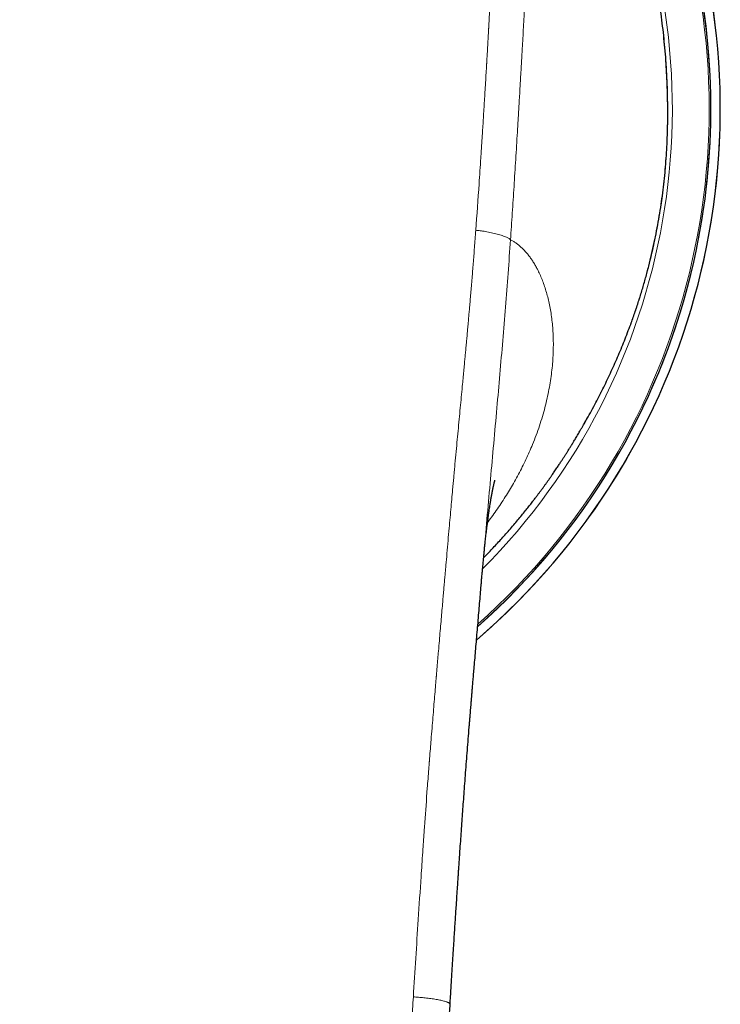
# Model space of a CAD drawing. Header units: millimetres. Extents: x 8 to 1004, y 12 to 903.
# Tile 4 of 56: x 472 to 499, y 352 to 390. Entities that reach past the tile are written whole.
import ezdxf

# ---------------------------------------------------------------- set-up
doc = ezdxf.new("R2010")
doc.units = ezdxf.units.MM

msp = doc.modelspace()

# ---------------------------------------------------------------- linework, layer by layer
at = {"color": 7, "linetype": 'Continuous', "lineweight": 30}
for p, q in [((496.556, 385.561), (496.557, 385.601)), ((496.544, 385.132), (496.545, 385.183)), ((495.14, 378.005), (495.14, 378.005)), ((493.992, 375.371), (493.999, 375.388)), ((489.464, 368.644), (489.466, 368.659))]:
    msp.add_line(p, q, dxfattribs=at)
at = {"color": 8, "linetype": 'Continuous', "lineweight": 0}
for p, q in [((496.557, 385.595), (496.557, 385.601)), ((496.543, 385.126), (496.544, 385.132))]:
    msp.add_line(p, q, dxfattribs=at)
at = {"color": 7, "linetype": 'Continuous', "lineweight": 30}
for radius, start, end in [(26.861, 310.7008, 229.3034), (26.5, 311.5036, 228.4964)]:
    msp.add_arc((471.715, 386.267), radius, start, end, dxfattribs=at)
at = {"color": 8, "linetype": 'Continuous', "lineweight": 0}
for radius, start, end in [(26.861, 2, 229.3037), (26.503, 2, 228.5074), (26.434, 311.6522, 90), (25.022, 315.1816, 25.0658), (26.861, 310.7005, 2), (26.503, 311.4932, 2)]:
    msp.add_arc((471.715, 386.267), radius, start, end, dxfattribs=at)
for points, knots in [([(471.715, 409.185), (472.067, 409.182), (472.772, 409.178), (473.831, 409.144), (474.773, 409.096), (475.596, 409.042), (476.107, 409), (476.424, 408.971), (476.548, 408.959), (476.672, 408.946), (476.783, 408.934), (476.913, 408.92), (477.063, 408.903), (477.28, 408.877), (477.539, 408.844), (477.844, 408.801), (478.165, 408.751), (478.503, 408.694), (478.857, 408.627), (479.227, 408.551), (479.616, 408.463), (480.023, 408.361), (480.449, 408.243), (480.837, 408.126), (481.184, 408.012), (481.407, 407.934), (481.554, 407.881), (481.623, 407.855), (481.692, 407.829), (481.762, 407.803), (481.832, 407.776), (481.902, 407.749), (482.094, 407.673), (482.4, 407.546), (482.809, 407.362), (483.196, 407.175), (483.559, 406.986), (483.899, 406.796), (484.214, 406.608), (484.507, 406.423), (484.78, 406.241), (485.034, 406.062), (485.271, 405.887), (485.49, 405.718), (485.691, 405.556), (485.875, 405.402), (486.046, 405.254), (486.204, 405.111), (486.344, 404.981), (486.444, 404.886), (486.498, 404.833), (486.517, 404.815), (486.523, 404.809), (486.528, 404.804), (486.534, 404.798), (486.539, 404.793), (486.643, 404.691), (486.839, 404.492), (487.113, 404.195), (487.366, 403.904), (487.6, 403.618), (487.813, 403.342), (488.008, 403.077), (488.185, 402.822), (488.352, 402.572), (488.53, 402.291), (488.72, 401.975), (488.918, 401.621), (489.069, 401.333), (489.179, 401.115), (489.25, 400.969), (489.319, 400.822), (489.388, 400.674), (489.455, 400.525), (489.568, 400.266), (489.723, 399.89), (489.91, 399.389), (490.085, 398.872), (490.247, 398.338), (490.383, 397.838), (490.496, 397.375), (490.589, 396.953), (490.685, 396.475), (490.759, 396.051), (490.805, 395.76), (490.821, 395.654), (490.825, 395.624), (490.83, 395.595), (490.834, 395.565), (490.838, 395.536), (490.842, 395.506), (490.855, 395.416), (490.877, 395.258), (490.906, 395.027), (490.935, 394.777), (490.964, 394.508), (490.991, 394.22), (491.017, 393.912), (491.04, 393.586), (491.06, 393.255), (491.076, 392.921), (491.088, 392.586), (491.097, 392.236), (491.102, 391.887), (491.102, 391.54), (491.1, 391.21), (491.095, 390.977), (491.092, 390.845), (491.091, 390.803), (491.089, 390.761), (491.088, 390.719), (491.087, 390.677), (491.077, 390.374), (491.052, 389.809), (491.015, 389.124), (490.99, 388.695), (490.98, 388.524), (490.977, 388.471), (490.974, 388.418), (490.971, 388.364), (490.968, 388.315), (490.964, 388.24), (490.958, 388.138), (490.95, 388.001), (490.941, 387.832), (490.929, 387.628), (490.915, 387.385), (490.9, 387.122), (490.884, 386.837), (490.87, 386.593), (490.858, 386.396), (490.85, 386.251), (490.841, 386.101), (490.832, 385.962), (490.818, 385.719), (490.785, 385.179), (490.733, 384.332), (490.668, 383.296), (490.602, 382.271), (490.556, 381.59), (490.533, 381.252)], [0, 0, 0, 0, 0.025421, 0.050944, 0.076571, 0.093545, 0.110568, 0.113569, 0.116572, 0.119577, 0.122571, 0.124687, 0.12899, 0.133487, 0.140477, 0.147889, 0.155724, 0.163981, 0.172661, 0.181764, 0.191288, 0.201504, 0.212167, 0.223275, 0.23085, 0.238618, 0.240389, 0.24217, 0.24396, 0.24576, 0.247569, 0.249389, 0.251218, 0.262541, 0.273406, 0.283812, 0.293757, 0.303242, 0.312111, 0.320537, 0.328521, 0.336062, 0.343286, 0.350052, 0.356359, 0.362207, 0.367597, 0.372997, 0.377842, 0.381647, 0.383186, 0.383381, 0.383575, 0.383767, 0.383958, 0.384148, 0.384336, 0.394705, 0.404645, 0.414156, 0.423239, 0.431894, 0.439979, 0.447652, 0.454915, 0.462338, 0.472324, 0.482399, 0.492563, 0.496581, 0.500612, 0.504658, 0.508718, 0.512791, 0.516878, 0.529901, 0.543234, 0.556882, 0.570844, 0.585119, 0.595788, 0.606627, 0.617635, 0.632424, 0.639025, 0.639769, 0.640514, 0.64126, 0.642007, 0.642754, 0.643502, 0.644251, 0.64962, 0.655462, 0.661777, 0.668565, 0.675827, 0.683562, 0.691772, 0.700456, 0.708491, 0.716893, 0.725662, 0.734799, 0.743143, 0.751771, 0.759599, 0.760641, 0.761686, 0.762735, 0.763788, 0.764845, 0.765905, 0.786579, 0.807268, 0.817468, 0.818804, 0.82014, 0.821476, 0.822812, 0.824148, 0.825231, 0.828392, 0.831834, 0.835559, 0.841093, 0.847152, 0.853736, 0.860845, 0.86848, 0.872006, 0.875633, 0.879362, 0.88318, 0.886094, 0.897505, 0.923595, 0.949374, 0.974842, 1, 1, 1, 1]), ([(471.715, 408.236), (471.925, 408.235), (472.341, 408.233), (472.957, 408.222), (473.422, 408.209), (473.739, 408.197), (473.913, 408.19), (474.086, 408.182), (474.257, 408.174), (474.428, 408.165), (474.585, 408.157), (474.724, 408.149), (474.874, 408.14), (475.052, 408.128), (475.27, 408.113), (475.507, 408.095), (475.761, 408.074), (476.032, 408.051), (476.319, 408.023), (476.621, 407.992), (476.941, 407.956), (477.186, 407.925), (477.349, 407.903), (477.411, 407.895), (477.458, 407.888), (477.493, 407.883), (477.532, 407.878), (477.574, 407.872), (477.634, 407.863), (477.712, 407.851), (477.814, 407.836), (477.915, 407.82), (478.016, 407.803), (478.115, 407.787), (478.219, 407.769), (478.33, 407.749), (478.441, 407.728), (478.542, 407.709), (478.691, 407.68), (478.891, 407.638), (479.15, 407.581), (479.411, 407.518), (479.694, 407.446), (479.939, 407.379), (480.101, 407.333), (480.154, 407.318), (480.161, 407.316), (480.164, 407.315), (480.175, 407.311), (480.201, 407.304), (480.244, 407.291), (480.3, 407.274), (480.369, 407.253), (480.448, 407.228), (480.539, 407.198), (480.643, 407.164), (480.76, 407.125), (480.894, 407.079), (481.045, 407.025), (481.216, 406.962), (481.401, 406.892), (481.599, 406.812), (481.81, 406.724), (482.032, 406.627), (482.266, 406.52), (482.512, 406.401), (482.691, 406.309), (482.795, 406.255), (482.816, 406.244), (482.828, 406.238), (482.837, 406.233), (482.855, 406.223), (482.895, 406.202), (482.956, 406.169), (483.029, 406.129), (483.111, 406.083), (483.204, 406.03), (483.31, 405.969), (483.433, 405.896), (483.575, 405.809), (483.736, 405.708), (483.908, 405.595), (484.089, 405.472), (484.279, 405.337), (484.478, 405.19), (484.674, 405.038), (484.867, 404.883), (485.006, 404.766), (485.095, 404.689), (485.132, 404.656), (485.165, 404.627), (485.197, 404.598), (485.23, 404.569), (485.308, 404.498), (485.433, 404.384), (485.651, 404.174), (485.914, 403.907), (486.214, 403.576), (486.502, 403.233), (486.779, 402.878), (487.044, 402.509), (487.276, 402.162), (487.475, 401.84), (487.597, 401.629), (487.667, 401.505), (487.685, 401.472), (487.698, 401.449), (487.71, 401.426), (487.73, 401.391), (487.758, 401.338), (487.796, 401.268), (487.838, 401.188), (487.885, 401.1), (487.935, 401), (487.991, 400.889), (488.053, 400.763), (488.121, 400.619), (488.192, 400.465), (488.242, 400.353), (488.27, 400.29), (488.277, 400.272), (488.285, 400.253), (488.293, 400.235), (488.301, 400.216), (488.309, 400.198), (488.377, 400.039), (488.501, 399.737), (488.667, 399.289), (488.821, 398.836), (488.961, 398.382), (489.051, 398.059), (489.102, 397.865), (489.119, 397.8), (489.136, 397.73), (489.154, 397.66), (489.171, 397.59), (489.208, 397.437), (489.26, 397.214), (489.322, 396.922), (489.38, 396.631), (489.435, 396.329), (489.487, 396.019), (489.536, 395.696), (489.582, 395.363), (489.624, 395.021), (489.659, 394.691), (489.688, 394.375), (489.706, 394.159), (489.715, 394.04), (489.717, 394.011), (489.719, 393.983), (489.721, 393.954), (489.723, 393.92), (489.726, 393.881), (489.729, 393.838), (489.737, 393.706), (489.75, 393.49), (489.765, 393.179), (489.776, 392.866), (489.784, 392.552), (489.788, 392.249), (489.788, 392.003), (489.788, 391.813), (489.787, 391.68), (489.785, 391.557), (489.783, 391.44), (489.781, 391.322), (489.778, 391.172), (489.772, 390.991), (489.765, 390.777), (489.757, 390.563), (489.747, 390.348), (489.736, 390.124), (489.721, 389.853), (489.708, 389.603), (489.699, 389.422), (489.695, 389.35), (489.694, 389.32), (489.692, 389.295), (489.691, 389.266), (489.689, 389.23), (489.686, 389.176), (489.682, 389.107), (489.678, 389.024), (489.672, 388.926), (489.666, 388.81), (489.658, 388.675), (489.649, 388.521), (489.64, 388.351), (489.632, 388.219), (489.627, 388.134), (489.625, 388.099), (489.623, 388.065), (489.621, 388.031), (489.619, 387.997), (489.617, 387.963), (489.612, 387.878), (489.593, 387.555), (489.561, 387.024), (489.519, 386.338), (489.49, 385.864), (489.472, 385.578), (489.465, 385.479), (489.46, 385.389), (489.454, 385.3), (489.448, 385.212), (489.443, 385.123), (489.437, 385.035), (489.421, 384.79), (489.386, 384.243), (489.312, 383.132), (489.245, 382.206), (489.202, 381.612)], [0, 0, 0, 0, 0.015959, 0.031582, 0.046869, 0.051309, 0.05572, 0.060101, 0.064454, 0.068778, 0.073073, 0.076435, 0.079377, 0.084461, 0.090008, 0.096018, 0.10249, 0.109425, 0.116685, 0.124392, 0.132548, 0.141155, 0.143182, 0.145041, 0.145877, 0.146793, 0.147789, 0.148864, 0.150019, 0.152345, 0.154939, 0.157802, 0.160176, 0.162708, 0.165399, 0.168249, 0.17126, 0.173983, 0.176123, 0.18282, 0.18953, 0.19631, 0.20322, 0.211827, 0.215591, 0.216045, 0.216084, 0.216131, 0.216274, 0.216995, 0.218144, 0.219719, 0.221487, 0.223594, 0.22604, 0.228825, 0.231949, 0.23541, 0.239623, 0.244247, 0.24928, 0.254724, 0.26058, 0.266735, 0.273293, 0.280259, 0.287637, 0.288707, 0.289223, 0.28948, 0.289742, 0.290007, 0.291094, 0.293202, 0.295265, 0.297501, 0.300385, 0.303513, 0.306884, 0.311399, 0.316287, 0.321544, 0.327171, 0.333164, 0.33952, 0.346235, 0.352311, 0.358649, 0.360295, 0.361413, 0.36253, 0.363648, 0.364765, 0.365882, 0.371864, 0.377846, 0.389393, 0.400979, 0.412615, 0.424283, 0.436119, 0.448144, 0.456986, 0.465783, 0.467327, 0.468173, 0.468737, 0.4694, 0.470163, 0.471949, 0.474116, 0.476418, 0.479036, 0.481969, 0.485218, 0.488784, 0.493072, 0.497745, 0.502178, 0.502694, 0.503214, 0.503738, 0.504266, 0.504798, 0.505333, 0.505872, 0.518438, 0.531039, 0.543638, 0.556193, 0.568666, 0.57015, 0.572072, 0.573982, 0.575881, 0.577769, 0.579646, 0.588347, 0.595917, 0.603304, 0.611866, 0.620179, 0.628246, 0.63772, 0.646838, 0.655604, 0.664019, 0.671971, 0.672734, 0.673494, 0.67425, 0.675004, 0.675767, 0.676935, 0.678098, 0.679256, 0.687382, 0.695251, 0.703886, 0.712193, 0.720176, 0.727833, 0.731715, 0.735225, 0.738332, 0.741439, 0.744546, 0.747653, 0.753293, 0.758934, 0.764576, 0.77022, 0.775954, 0.782321, 0.791678, 0.795774, 0.796577, 0.797379, 0.798181, 0.798588, 0.799623, 0.801046, 0.802858, 0.805058, 0.807646, 0.810622, 0.814233, 0.818288, 0.822787, 0.82773, 0.828669, 0.829568, 0.830466, 0.831363, 0.83226, 0.833156, 0.834051, 0.838963, 0.85869, 0.876022, 0.893088, 0.896101, 0.898553, 0.900881, 0.903209, 0.905538, 0.907866, 0.910194, 0.912522, 0.927158, 0.953299, 1, 1, 1, 1]), ([(495.14, 378.005), (495.224, 378.241), (495.393, 378.713), (495.614, 379.429), (495.813, 380.148), (495.988, 380.868), (496.138, 381.589), (496.265, 382.307), (496.37, 383.022), (496.451, 383.732), (496.511, 384.435), (496.532, 384.896), (496.543, 385.126)], [0, 0, 0, 0, 0.100232, 0.2002047, 0.2999955, 0.3996806, 0.4993357, 0.5990384, 0.6988688, 0.7989114, 0.8992562, 1, 1, 1, 1]), ([(489.202, 381.612), (489.194, 381.499), (489.177, 381.279), (489.152, 380.955), (489.128, 380.643), (489.105, 380.345), (489.082, 380.059), (489.058, 379.77), (489.034, 379.482), (489.01, 379.194), (488.987, 378.924), (488.965, 378.68), (488.946, 378.46), (488.929, 378.264), (488.913, 378.082), (488.898, 377.915), (488.884, 377.761), (488.871, 377.622), (488.86, 377.497), (488.851, 377.405), (488.845, 377.337), (488.84, 377.28), (488.833, 377.209), (488.825, 377.126), (488.818, 377.042), (488.806, 376.917), (488.79, 376.749), (488.769, 376.521), (488.745, 376.271), (488.719, 375.998), (488.689, 375.681), (488.655, 375.317), (488.616, 374.904), (488.575, 374.473), (488.533, 374.032), (488.491, 373.58), (488.448, 373.12), (488.414, 372.753), (488.389, 372.488), (488.376, 372.344), (488.364, 372.218), (488.354, 372.106), (488.344, 371.993), (488.333, 371.878), (488.315, 371.677), (488.288, 371.386), (488.253, 371), (488.218, 370.601), (488.179, 370.172), (488.138, 369.71), (488.097, 369.236), (488.067, 368.898), (488.05, 368.708), (488.045, 368.651), (488.041, 368.601), (488.037, 368.551), (488.027, 368.444), (488.013, 368.278), (487.993, 368.048), (487.972, 367.805), (487.95, 367.55), (487.925, 367.266), (487.898, 366.953), (487.869, 366.609), (487.837, 366.248), (487.805, 365.87), (487.774, 365.512), (487.745, 365.176), (487.719, 364.866), (487.7, 364.644), (487.69, 364.518), (487.687, 364.492), (487.685, 364.469), (487.684, 364.447), (487.682, 364.425), (487.677, 364.374), (487.668, 364.266), (487.649, 364.041), (487.623, 363.723), (487.591, 363.336), (487.557, 362.932), (487.523, 362.512), (487.491, 362.109), (487.46, 361.725), (487.44, 361.473), (487.428, 361.326), (487.425, 361.287), (487.422, 361.249), (487.419, 361.21), (487.416, 361.172), (487.41, 361.086), (487.385, 360.768), (487.328, 360.026), (487.275, 359.305), (487.238, 358.781), (487.229, 358.646), (487.218, 358.501), (487.208, 358.353), (487.198, 358.206), (487.188, 358.059), (487.177, 357.911), (487.149, 357.505), (487.088, 356.595), (486.999, 355.242), (486.9, 353.703), (486.838, 352.716), (486.808, 352.222)], [0, 0, 0, 0, 0.011595, 0.022749, 0.033462, 0.043734, 0.053565, 0.062955, 0.073456, 0.083345, 0.092621, 0.101286, 0.108506, 0.115237, 0.121481, 0.127237, 0.132505, 0.137286, 0.141578, 0.145384, 0.14683, 0.148491, 0.15129, 0.154134, 0.15702, 0.159951, 0.167029, 0.174349, 0.183378, 0.192748, 0.202461, 0.216005, 0.230162, 0.244932, 0.260316, 0.275504, 0.291245, 0.307541, 0.313153, 0.318479, 0.322263, 0.326094, 0.329972, 0.333896, 0.337866, 0.350572, 0.363731, 0.377343, 0.391408, 0.407699, 0.424559, 0.439866, 0.442299, 0.443972, 0.445672, 0.447399, 0.449152, 0.456541, 0.464369, 0.472636, 0.481342, 0.490487, 0.501591, 0.51328, 0.525555, 0.538416, 0.551861, 0.562094, 0.572641, 0.583503, 0.584679, 0.585435, 0.586192, 0.586952, 0.587714, 0.588479, 0.592113, 0.598725, 0.61134, 0.624494, 0.638189, 0.652423, 0.667197, 0.679157, 0.691449, 0.692795, 0.694096, 0.695397, 0.696698, 0.697998, 0.699299, 0.70543, 0.730296, 0.774641, 0.778588, 0.783374, 0.788348, 0.793323, 0.798297, 0.80327, 0.808244, 0.813218, 0.844481, 0.900306, 0.950151, 1, 1, 1, 1]), ([(489.202, 381.612), (489.229, 381.609), (489.285, 381.604), (489.373, 381.595), (489.47, 381.581), (489.575, 381.564), (489.686, 381.544), (489.8, 381.521), (489.912, 381.495), (490.02, 381.467), (490.122, 381.438), (490.216, 381.408), (490.301, 381.378), (490.373, 381.349), (490.433, 381.321), (490.478, 381.296), (490.51, 381.273), (490.525, 381.259), (490.533, 381.252)], [0, 0, 0, 0, 0.044394, 0.092976, 0.148093, 0.210234, 0.278411, 0.350736, 0.425122, 0.499992, 0.574828, 0.649117, 0.721309, 0.789355, 0.851416, 0.906549, 0.955287, 1, 1, 1, 1]), ([(489.466, 368.659), (489.485, 368.883), (489.545, 369.565), (489.644, 370.702), (489.765, 372.07), (489.888, 373.437), (490.009, 374.778), (490.126, 376.093), (490.237, 377.383), (490.342, 378.672), (490.442, 379.963), (490.502, 380.822), (490.533, 381.252)], [0, 0, 0, 0, 0.052971, 0.16124, 0.269401, 0.377621, 0.486072, 0.588557, 0.691198, 0.793943, 0.896846, 1, 1, 1, 1]), ([(490.533, 381.252), (490.568, 381.234), (490.638, 381.197), (490.742, 381.129), (490.846, 381.05), (490.949, 380.96), (491.05, 380.86), (491.147, 380.752), (491.238, 380.638), (491.325, 380.52), (491.408, 380.393), (491.488, 380.259), (491.572, 380.105), (491.657, 379.929), (491.742, 379.728), (491.822, 379.516), (491.894, 379.293), (491.96, 379.059), (492.017, 378.816), (492.066, 378.564), (492.107, 378.3), (492.139, 378.025), (492.162, 377.739), (492.175, 377.441), (492.177, 377.134), (492.167, 376.819), (492.146, 376.498), (492.113, 376.174), (492.068, 375.845), (492.011, 375.511), (491.94, 375.17), (491.856, 374.823), (491.758, 374.47), (491.646, 374.115), (491.519, 373.757), (491.389, 373.422), (491.256, 373.111), (491.127, 372.826), (490.988, 372.542), (490.841, 372.258), (490.691, 371.983), (490.535, 371.716), (490.376, 371.454), (490.207, 371.192), (490.033, 370.933), (489.856, 370.682), (489.729, 370.506), (489.659, 370.415), (489.651, 370.405)], [0, 0, 0, 0, 0.019614, 0.039523, 0.059743, 0.080291, 0.101186, 0.121987, 0.141407, 0.160819, 0.180234, 0.199665, 0.219123, 0.243561, 0.268013, 0.292503, 0.317051, 0.341678, 0.365962, 0.390363, 0.414899, 0.439591, 0.464675, 0.489843, 0.515117, 0.540516, 0.565877, 0.590658, 0.615449, 0.640269, 0.665135, 0.690437, 0.71566, 0.740823, 0.765946, 0.7912, 0.81107, 0.83086, 0.85058, 0.870239, 0.889846, 0.907703, 0.925926, 0.944522, 0.962693, 0.980449, 0.997863, 1, 1, 1, 1]), ([(471.716, 300.817), (471.708, 300.817), (471.686, 300.817), (471.646, 300.817), (471.589, 300.817), (471.515, 300.817), (471.425, 300.818), (471.319, 300.82), (471.195, 300.822), (471.056, 300.825), (470.899, 300.83), (470.726, 300.836), (470.537, 300.844), (470.331, 300.854), (470.109, 300.868), (469.87, 300.884), (469.615, 300.904), (469.354, 300.927), (469.089, 300.954), (468.819, 300.984), (468.537, 301.018), (468.243, 301.058), (467.939, 301.102), (467.624, 301.152), (467.3, 301.209), (466.964, 301.273), (466.635, 301.343), (466.314, 301.418), (466.002, 301.498), (465.683, 301.587), (465.357, 301.688), (465.024, 301.801), (464.712, 301.918), (464.421, 302.037), (464.153, 302.157), (463.883, 302.287), (463.613, 302.43), (463.342, 302.585), (463.086, 302.744), (462.844, 302.907), (462.617, 303.072), (462.393, 303.247), (462.174, 303.433), (461.96, 303.63), (461.752, 303.838), (461.55, 304.057), (461.364, 304.281), (461.192, 304.509), (461.034, 304.739), (460.884, 304.981), (460.744, 305.233), (460.614, 305.491), (460.494, 305.754), (460.383, 306.023), (460.279, 306.297), (460.168, 306.62), (460.052, 306.996), (459.936, 307.426), (459.831, 307.866), (459.736, 308.316), (459.65, 308.774), (459.572, 309.24), (459.5, 309.729), (459.432, 310.241), (459.37, 310.779), (459.314, 311.325), (459.262, 311.88), (459.205, 312.525), (459.144, 313.263), (459.077, 314.096), (459.012, 314.947), (458.948, 315.814), (458.898, 316.507), (458.861, 317.021), (458.838, 317.351), (458.815, 317.684), (458.791, 318.019), (458.768, 318.348), (458.736, 318.813), (458.695, 319.409), (458.64, 320.225), (458.58, 321.116), (458.517, 322.077), (458.456, 323.023), (458.396, 323.954), (458.338, 324.869), (458.281, 325.757), (458.227, 326.617), (458.175, 327.45), (458.123, 328.269), (458.073, 329.074), (458.024, 329.861), (457.976, 330.629), (457.929, 331.379), (457.882, 332.116), (457.834, 332.884), (457.784, 333.681), (457.732, 334.506), (457.682, 335.313), (457.632, 336.101), (457.584, 336.87), (457.536, 337.62), (457.49, 338.352), (457.446, 339.065), (457.402, 339.759), (457.359, 340.435), (457.318, 341.092), (457.279, 341.719), (457.241, 342.317), (457.205, 342.886), (457.171, 343.438), (457.137, 343.973), (457.104, 344.495), (457.073, 345.001), (457.042, 345.493), (457.012, 345.968), (456.983, 346.427), (456.956, 346.868), (456.93, 347.285), (456.905, 347.678), (456.882, 348.048), (456.86, 348.403), (456.839, 348.743), (456.819, 349.068), (456.799, 349.378), (456.781, 349.673), (456.764, 349.954), (456.747, 350.219), (456.732, 350.468), (456.717, 350.701), (456.704, 350.918), (456.691, 351.121), (456.68, 351.309), (456.669, 351.481), (456.659, 351.639), (456.65, 351.782), (456.642, 351.912), (456.635, 352.028), (456.629, 352.129), (456.625, 352.193), (456.623, 352.222)], [0, 0, 0, 0, 0.000398, 0.001073, 0.002024, 0.003253, 0.004759, 0.006542, 0.008602, 0.010939, 0.013554, 0.016446, 0.019616, 0.023062, 0.026786, 0.030785, 0.035061, 0.039612, 0.043922, 0.048452, 0.0532, 0.058164, 0.063343, 0.068638, 0.074142, 0.079858, 0.085791, 0.091, 0.096376, 0.101922, 0.107634, 0.113504, 0.119523, 0.124353, 0.12927, 0.134277, 0.139379, 0.144586, 0.149905, 0.154524, 0.159214, 0.163966, 0.168774, 0.173637, 0.178555, 0.183533, 0.188579, 0.193171, 0.197848, 0.202617, 0.207445, 0.212309, 0.217126, 0.221984, 0.226891, 0.231852, 0.239175, 0.246628, 0.254211, 0.261914, 0.269724, 0.277627, 0.285624, 0.29454, 0.303588, 0.312774, 0.322098, 0.331556, 0.34527, 0.359256, 0.373517, 0.388053, 0.402865, 0.408364, 0.413901, 0.419475, 0.425086, 0.430733, 0.436038, 0.448443, 0.460709, 0.47708, 0.493195, 0.509053, 0.524653, 0.539994, 0.555076, 0.569282, 0.583254, 0.596991, 0.610496, 0.62377, 0.636581, 0.64917, 0.661537, 0.673682, 0.687853, 0.70171, 0.715256, 0.72849, 0.741412, 0.754024, 0.766325, 0.778316, 0.789996, 0.801366, 0.812425, 0.823174, 0.833024, 0.842598, 0.851896, 0.860918, 0.869664, 0.878237, 0.886528, 0.894535, 0.90226, 0.909703, 0.916862, 0.923354, 0.929594, 0.935583, 0.941321, 0.946808, 0.952043, 0.957028, 0.961761, 0.966242, 0.970473, 0.974383, 0.978051, 0.981477, 0.98466, 0.987555, 0.990216, 0.992642, 0.994834, 0.99679, 0.998513, 1, 1, 1, 1]), ([(471.716, 300.817), (471.891, 300.818), (472.242, 300.82), (472.768, 300.837), (473.293, 300.864), (473.796, 300.901), (474.278, 300.946), (474.614, 300.984), (474.827, 301.01), (474.917, 301.022), (475.008, 301.034), (475.098, 301.046), (475.188, 301.058), (475.278, 301.071), (475.368, 301.084), (475.585, 301.116), (475.924, 301.171), (476.379, 301.256), (476.816, 301.348), (477.237, 301.449), (477.607, 301.548), (477.929, 301.644), (478.206, 301.733), (478.501, 301.836), (478.717, 301.918), (478.858, 301.975), (478.902, 301.993), (478.944, 302.011), (478.987, 302.029), (479.029, 302.047), (479.161, 302.104), (479.378, 302.203), (479.676, 302.352), (479.963, 302.509), (480.239, 302.673), (480.505, 302.846), (480.76, 303.027), (481.004, 303.215), (481.237, 303.411), (481.46, 303.616), (481.671, 303.828), (481.872, 304.048), (482.053, 304.264), (482.214, 304.476), (482.359, 304.684), (482.497, 304.902), (482.624, 305.12), (482.739, 305.337), (482.818, 305.499), (482.87, 305.61), (482.897, 305.668), (482.923, 305.727), (482.949, 305.786), (482.974, 305.845), (483.03, 305.979), (483.113, 306.191), (483.219, 306.489), (483.32, 306.802), (483.415, 307.129), (483.488, 307.405), (483.54, 307.617), (483.572, 307.753), (483.601, 307.877), (483.627, 307.996), (483.661, 308.159), (483.703, 308.367), (483.757, 308.653), (483.815, 308.983), (483.875, 309.359), (483.932, 309.752), (483.986, 310.16), (484.038, 310.585), (484.073, 310.901), (484.094, 311.101), (484.102, 311.181), (484.11, 311.261), (484.118, 311.34), (484.125, 311.409), (484.136, 311.529), (484.152, 311.698), (484.173, 311.931), (484.196, 312.185), (484.221, 312.47), (484.248, 312.789), (484.276, 313.126), (484.305, 313.483), (484.335, 313.858), (484.362, 314.204), (484.386, 314.519), (484.402, 314.731), (484.414, 314.884), (484.421, 314.974), (484.427, 315.064), (484.433, 315.143), (484.447, 315.331), (484.47, 315.635), (484.502, 316.069), (484.534, 316.519), (484.567, 316.984), (484.601, 317.463), (484.636, 317.957), (484.671, 318.467), (484.706, 318.969), (484.74, 319.464), (484.772, 319.949), (484.806, 320.446), (484.838, 320.933), (484.87, 321.41), (484.899, 321.857), (484.922, 322.213), (484.937, 322.441), (484.943, 322.534), (484.946, 322.569), (484.946, 322.58), (484.947, 322.59), (484.948, 322.601), (484.948, 322.612), (484.95, 322.634), (484.952, 322.67), (484.956, 322.726), (484.96, 322.794), (484.966, 322.878), (484.972, 322.979), (484.98, 323.098), (484.988, 323.233), (484.998, 323.383), (485.008, 323.549), (485.02, 323.726), (485.032, 323.913), (485.044, 324.111), (485.058, 324.323), (485.072, 324.548), (485.088, 324.799), (485.106, 325.078), (485.125, 325.384), (485.146, 325.708), (485.168, 326.05), (485.19, 326.41), (485.214, 326.787), (485.238, 327.17), (485.263, 327.559), (485.288, 327.951), (485.313, 328.358), (485.34, 328.78), (485.367, 329.216), (485.387, 329.535), (485.399, 329.732), (485.404, 329.802), (485.408, 329.871), (485.413, 329.942), (485.417, 330.009), (485.42, 330.065), (485.427, 330.168), (485.44, 330.375), (485.466, 330.792), (485.513, 331.538), (485.58, 332.616), (485.662, 333.928), (485.745, 335.246), (485.811, 336.286), (485.849, 336.889), (485.863, 337.107), (485.866, 337.167), (485.87, 337.228), (485.874, 337.288), (485.878, 337.348), (485.882, 337.408), (485.898, 337.664), (485.926, 338.12), (485.968, 338.781), (486.011, 339.455), (486.054, 340.143), (486.098, 340.845), (486.142, 341.547), (486.186, 342.248), (486.23, 342.948), (486.275, 343.659), (486.32, 344.383), (486.368, 345.149), (486.419, 345.956), (486.472, 346.807), (486.526, 347.673), (486.581, 348.554), (486.636, 349.45), (486.693, 350.361), (486.75, 351.286), (486.788, 351.909), (486.808, 352.222)], [0, 0, 0, 0, 0.00881, 0.017606, 0.026394, 0.035177, 0.042905, 0.050636, 0.052155, 0.053674, 0.055193, 0.056713, 0.058233, 0.059754, 0.061274, 0.062795, 0.070774, 0.078499, 0.085977, 0.093211, 0.100206, 0.105188, 0.110048, 0.114788, 0.120865, 0.121647, 0.122424, 0.123199, 0.12397, 0.124738, 0.125503, 0.131169, 0.136731, 0.142194, 0.147568, 0.152859, 0.158076, 0.163228, 0.168323, 0.17337, 0.17838, 0.183361, 0.188323, 0.192495, 0.196734, 0.201049, 0.205447, 0.209391, 0.213408, 0.214473, 0.215544, 0.21662, 0.217702, 0.218789, 0.219882, 0.224964, 0.230252, 0.235751, 0.241464, 0.247397, 0.250077, 0.252409, 0.254423, 0.256473, 0.25856, 0.262765, 0.267113, 0.273221, 0.279592, 0.286226, 0.293126, 0.300291, 0.307724, 0.309057, 0.310398, 0.311747, 0.313105, 0.314406, 0.315209, 0.319165, 0.322932, 0.32692, 0.331957, 0.337307, 0.342972, 0.348951, 0.355244, 0.361852, 0.366386, 0.371056, 0.372552, 0.374062, 0.375585, 0.377086, 0.378026, 0.385062, 0.392348, 0.399883, 0.407669, 0.415705, 0.42399, 0.432526, 0.441312, 0.44925, 0.457381, 0.465706, 0.474225, 0.481881, 0.489687, 0.49668, 0.499793, 0.50117, 0.501351, 0.501532, 0.501712, 0.501893, 0.502074, 0.502255, 0.502983, 0.503915, 0.505052, 0.506394, 0.508139, 0.510142, 0.512401, 0.514917, 0.517689, 0.520719, 0.52381, 0.52713, 0.530677, 0.534453, 0.538457, 0.543301, 0.548442, 0.553879, 0.559613, 0.565643, 0.571969, 0.578591, 0.584921, 0.5915, 0.598327, 0.605402, 0.612726, 0.620298, 0.621459, 0.622626, 0.623798, 0.624977, 0.62616, 0.627184, 0.627821, 0.631328, 0.637598, 0.648815, 0.668913, 0.691857, 0.714914, 0.735297, 0.744293, 0.745304, 0.746315, 0.747326, 0.748338, 0.749349, 0.750361, 0.751373, 0.762249, 0.773358, 0.784701, 0.796279, 0.808089, 0.820134, 0.831704, 0.843483, 0.855468, 0.867662, 0.880063, 0.894149, 0.908494, 0.923097, 0.93796, 0.953081, 0.968462, 0.984101, 1, 1, 1, 1]), ([(486.808, 352.222), (486.84, 352.22), (486.906, 352.215), (487.006, 352.207), (487.108, 352.198), (487.213, 352.188), (487.32, 352.176), (487.426, 352.163), (487.531, 352.148), (487.633, 352.132), (487.73, 352.115), (487.82, 352.098), (487.902, 352.08), (487.975, 352.062), (488.038, 352.044), (488.092, 352.026), (488.136, 352.008), (488.171, 351.99), (488.197, 351.972), (488.212, 351.956), (488.218, 351.944), (488.216, 351.938), (488.216, 351.937)], [0, 0, 0, 0, 0.043562, 0.088101, 0.134319, 0.182622, 0.233123, 0.285662, 0.339848, 0.395139, 0.45094, 0.506713, 0.562084, 0.616949, 0.671514, 0.726003, 0.780389, 0.834446, 0.887854, 0.940291, 0.991522, 1, 1, 1, 1])]:
    msp.add_open_spline(points, degree=3, knots=knots, dxfattribs=at)
at = {"color": 7, "linetype": 'Continuous', "lineweight": 30}
for points, knots in [([(496.557, 385.595), (496.559, 385.746), (496.564, 386.047), (496.561, 386.504), (496.551, 386.965), (496.533, 387.43), (496.508, 387.898), (496.474, 388.368), (496.432, 388.841), (496.381, 389.315), (496.322, 389.792), (496.255, 390.269), (496.178, 390.747), (496.093, 391.226), (495.999, 391.705), (495.894, 392.183), (495.81, 392.545), (495.758, 392.746), (495.747, 392.789)], [0, 0, 0, 0, 0.066018, 0.131877, 0.197596, 0.263195, 0.328691, 0.394104, 0.459452, 0.524753, 0.590026, 0.655289, 0.720563, 0.785866, 0.85122, 0.916645, 0.982165, 1, 1, 1, 1]), ([(496.557, 385.601), (496.56, 385.765), (496.564, 386.093), (496.56, 386.592), (496.547, 387.094), (496.525, 387.601), (496.493, 388.112), (496.455, 388.603), (496.421, 388.926), (496.406, 389.075)], [0, 0, 0, 0, 0.146428, 0.292478, 0.4382, 0.583646, 0.728871, 0.87393, 1, 1, 1, 1]), ([(496.543, 385.126), (496.546, 385.204), (496.552, 385.361), (496.555, 385.517), (496.557, 385.595)], [0, 0, 0, 0, 0.500153, 1, 1, 1, 1]), ([(495.14, 378.005), (495.193, 378.153), (495.3, 378.448), (495.448, 378.894), (495.586, 379.341), (495.715, 379.79), (495.835, 380.24), (495.945, 380.69), (496.045, 381.141), (496.137, 381.592), (496.219, 382.041), (496.292, 382.49), (496.356, 382.937), (496.412, 383.381), (496.458, 383.824), (496.495, 384.264), (496.525, 384.701), (496.537, 384.988), (496.544, 385.132)], [0, 0, 0, 0, 0.062651, 0.125193, 0.187645, 0.250025, 0.312353, 0.374649, 0.436932, 0.499223, 0.561538, 0.623895, 0.686311, 0.748806, 0.811398, 0.874112, 0.936971, 1, 1, 1, 1]), ([(493.356, 374.196), (493.378, 374.232), (493.52, 374.473), (493.759, 374.917), (494.074, 375.527), (494.366, 376.134), (494.641, 376.749), (494.901, 377.373), (495.06, 377.794), (495.14, 378.005)], [0, 0, 0, 0, 0.030282, 0.199451, 0.359121, 0.518982, 0.679062, 0.83939, 1, 1, 1, 1]), ([(489.503, 369.057), (489.535, 369.09), (489.619, 369.176), (489.756, 369.318), (489.915, 369.487), (490.078, 369.662), (490.239, 369.84), (490.405, 370.026), (490.571, 370.217), (490.736, 370.411), (490.889, 370.595), (491.03, 370.767), (491.16, 370.929), (491.278, 371.079), (491.383, 371.214), (491.475, 371.334), (491.556, 371.44), (491.628, 371.537), (491.696, 371.628), (491.764, 371.721), (491.821, 371.799), (491.867, 371.862), (491.9, 371.908), (491.933, 371.955), (491.966, 372.001), (491.996, 372.044), (492.022, 372.081), (492.044, 372.112), (492.066, 372.144), (492.092, 372.181), (492.126, 372.229), (492.166, 372.287), (492.213, 372.355), (492.263, 372.429), (492.326, 372.522), (492.396, 372.627), (492.472, 372.742), (492.54, 372.847), (492.601, 372.942), (492.66, 373.033), (492.709, 373.11), (492.75, 373.176), (492.784, 373.23), (492.817, 373.284), (492.846, 373.331), (492.869, 373.368), (492.885, 373.393), (492.898, 373.415), (492.914, 373.442), (492.938, 373.48), (492.969, 373.533), (493.009, 373.598), (493.053, 373.672), (493.1, 373.751), (493.146, 373.83), (493.196, 373.915), (493.248, 374.006), (493.302, 374.101), (493.353, 374.19), (493.397, 374.269), (493.429, 374.326), (493.449, 374.363), (493.461, 374.384), (493.471, 374.403), (493.479, 374.417), (493.485, 374.427), (493.49, 374.437), (493.495, 374.446), (493.5, 374.454), (493.502, 374.459), (493.502, 374.459), (493.502, 374.459)], [0, 0, 0, 0, 0.0192671, 0.0501189, 0.0824446, 0.1162456, 0.150243, 0.1827666, 0.2204962, 0.2560203, 0.2893427, 0.3204676, 0.3494003, 0.3761468, 0.4007151, 0.4213309, 0.4401345, 0.4571386, 0.4726422, 0.4889904, 0.5067081, 0.5145589, 0.5226521, 0.5309879, 0.5395475, 0.5473845, 0.5539728, 0.5593128, 0.5640981, 0.5707985, 0.5793849, 0.5898575, 0.6022165, 0.6160725, 0.6295487, 0.6520543, 0.6725616, 0.6910712, 0.7075837, 0.7232346, 0.7396926, 0.7489628, 0.7584752, 0.7682298, 0.777679, 0.7835741, 0.7880125, 0.7912112, 0.7952283, 0.8024292, 0.8118718, 0.8235562, 0.8374777, 0.8519864, 0.8657679, 0.8788353, 0.8959589, 0.9117644, 0.9263165, 0.9393083, 0.9502388, 0.954207, 0.957844, 0.9612349, 0.9639433, 0.9669744, 0.9704304, 0.9743808, 0.9818377, 0.9907961, 1, 1, 1, 1]), ([(489.465, 368.644), (489.467, 368.665), (489.471, 368.716), (489.482, 368.832), (489.496, 368.987), (489.513, 369.168), (489.53, 369.339), (489.545, 369.492), (489.56, 369.627), (489.573, 369.748), (489.585, 369.862), (489.597, 369.962), (489.607, 370.049), (489.616, 370.126), (489.626, 370.205), (489.635, 370.283), (489.645, 370.357), (489.653, 370.421), (489.66, 370.478), (489.667, 370.528), (489.673, 370.572), (489.678, 370.611), (489.683, 370.647), (489.689, 370.687), (489.695, 370.733), (489.706, 370.805), (489.719, 370.897), (489.735, 371), (489.749, 371.092), (489.763, 371.173), (489.774, 371.243), (489.785, 371.309), (489.796, 371.373), (489.806, 371.427), (489.814, 371.467), (489.819, 371.496), (489.825, 371.529), (489.832, 371.563), (489.838, 371.596), (489.844, 371.625), (489.849, 371.653), (489.855, 371.681), (489.86, 371.708), (489.866, 371.734), (489.871, 371.759), (489.879, 371.796), (489.887, 371.835), (489.898, 371.881), (489.906, 371.915), (489.912, 371.941), (489.919, 371.967), (489.924, 371.988), (489.929, 372.005), (489.932, 372.018), (489.934, 372.027), (489.936, 372.031), (489.936, 372.031), (489.936, 372.031)], [0, 0, 0, 0, 0.011639, 0.02749, 0.062593, 0.096532, 0.129344, 0.16107, 0.187639, 0.213132, 0.237186, 0.25981, 0.276588, 0.292493, 0.308856, 0.327642, 0.34369, 0.358237, 0.371117, 0.382342, 0.392917, 0.401304, 0.409759, 0.418581, 0.429768, 0.44368, 0.472998, 0.49985, 0.523679, 0.545943, 0.56674, 0.583369, 0.604278, 0.626586, 0.63501, 0.644558, 0.656459, 0.669989, 0.682059, 0.692465, 0.703103, 0.715724, 0.727847, 0.738814, 0.750186, 0.762569, 0.794553, 0.819412, 0.838742, 0.86109, 0.882846, 0.905199, 0.928375, 0.947187, 0.966786, 0.987088, 1, 1, 1, 1]), ([(488.216, 351.937), (488.222, 352.033), (488.237, 352.279), (488.262, 352.667), (488.288, 353.096), (488.314, 353.507), (488.339, 353.899), (488.362, 354.266), (488.384, 354.608), (488.404, 354.927), (488.424, 355.229), (488.443, 355.515), (488.46, 355.785), (488.477, 356.038), (488.492, 356.275), (488.507, 356.495), (488.521, 356.699), (488.533, 356.887), (488.545, 357.056), (488.555, 357.207), (488.564, 357.341), (488.573, 357.466), (488.581, 357.589), (488.595, 357.797), (488.616, 358.092), (488.643, 358.478), (488.67, 358.86), (488.697, 359.238), (488.724, 359.613), (488.753, 360.001), (488.783, 360.404), (488.814, 360.822), (488.847, 361.247), (488.88, 361.678), (488.914, 362.113), (488.942, 362.459), (488.962, 362.711), (488.975, 362.865), (488.987, 363.016), (488.999, 363.158), (489.009, 363.286), (489.018, 363.399), (489.026, 363.491), (489.032, 363.563), (489.037, 363.619), (489.041, 363.669), (489.045, 363.72), (489.05, 363.778), (489.056, 363.847), (489.062, 363.923), (489.069, 364.006), (489.08, 364.135), (489.095, 364.314), (489.115, 364.548), (489.138, 364.823), (489.165, 365.135), (489.194, 365.483), (489.225, 365.838), (489.256, 366.202), (489.288, 366.572), (489.319, 366.941), (489.349, 367.302), (489.378, 367.65), (489.4, 367.911), (489.415, 368.088), (489.423, 368.185), (489.431, 368.279), (489.439, 368.367), (489.446, 368.45), (489.453, 368.525), (489.459, 368.589), (489.463, 368.629), (489.465, 368.651), (489.466, 368.657), (489.466, 368.661)], [0, 0, 0, 0, 0.017124, 0.043686, 0.069152, 0.093522, 0.116797, 0.138979, 0.158893, 0.177836, 0.195809, 0.212813, 0.228848, 0.243884, 0.257956, 0.271064, 0.283211, 0.294395, 0.304617, 0.313374, 0.321276, 0.328547, 0.335845, 0.343216, 0.365578, 0.388577, 0.412213, 0.433856, 0.45613, 0.479288, 0.503338, 0.528283, 0.554118, 0.57942, 0.605433, 0.632158, 0.641319, 0.65056, 0.659827, 0.668395, 0.67604, 0.682762, 0.688562, 0.692463, 0.695796, 0.698564, 0.701443, 0.704955, 0.709018, 0.713686, 0.718687, 0.723862, 0.736885, 0.750896, 0.765896, 0.786209, 0.80699, 0.828239, 0.849955, 0.87214, 0.894435, 0.916, 0.9368, 0.956832, 0.962692, 0.968483, 0.974205, 0.979579, 0.984319, 0.98939, 0.993585, 0.997036, 0.998559, 1, 1, 1, 1]), ([(471.715, 299.492), (471.791, 299.492), (471.961, 299.492), (472.221, 299.496), (472.49, 299.502), (472.745, 299.51), (472.982, 299.52), (473.201, 299.531), (473.403, 299.543), (473.593, 299.555), (473.771, 299.567), (473.936, 299.58), (474.089, 299.593), (474.23, 299.605), (474.358, 299.617), (474.474, 299.628), (474.577, 299.638), (474.667, 299.648), (474.744, 299.656), (474.807, 299.663), (474.855, 299.668), (474.889, 299.672), (474.912, 299.675), (474.936, 299.678), (474.968, 299.681), (475.009, 299.686), (475.059, 299.692), (475.132, 299.701), (475.233, 299.713), (475.365, 299.73), (475.518, 299.75), (475.689, 299.773), (475.87, 299.799), (476.053, 299.826), (476.236, 299.854), (476.401, 299.881), (476.549, 299.907), (476.679, 299.929), (476.809, 299.953), (476.938, 299.978), (477.06, 300.001), (477.17, 300.023), (477.263, 300.043), (477.338, 300.059), (477.393, 300.071), (477.431, 300.079), (477.457, 300.085), (477.487, 300.091), (477.524, 300.099), (477.572, 300.11), (477.633, 300.124), (477.708, 300.142), (477.792, 300.161), (477.876, 300.182), (477.986, 300.209), (478.121, 300.244), (478.277, 300.285), (478.431, 300.328), (478.59, 300.374), (478.758, 300.425), (478.939, 300.483), (479.131, 300.547), (479.3, 300.606), (479.442, 300.658), (479.552, 300.7), (479.658, 300.742), (479.756, 300.781), (479.843, 300.817), (479.921, 300.85), (479.991, 300.88), (480.053, 300.908), (480.105, 300.931), (480.146, 300.95), (480.177, 300.964), (480.206, 300.977), (480.242, 300.994), (480.291, 301.017), (480.352, 301.046), (480.424, 301.081), (480.509, 301.123), (480.605, 301.172), (480.712, 301.228), (480.831, 301.292), (480.959, 301.364), (481.091, 301.441), (481.226, 301.522), (481.388, 301.624), (481.578, 301.749), (481.795, 301.9), (482.018, 302.068), (482.248, 302.252), (482.482, 302.456), (482.714, 302.674), (482.926, 302.89), (483.117, 303.103), (483.29, 303.31), (483.459, 303.528), (483.607, 303.738), (483.735, 303.934), (483.842, 304.111), (483.942, 304.284), (484.031, 304.45), (484.11, 304.606), (484.181, 304.752), (484.246, 304.892), (484.305, 305.025), (484.358, 305.151), (484.405, 305.265), (484.445, 305.368), (484.48, 305.458), (484.51, 305.537), (484.534, 305.604), (484.554, 305.66), (484.572, 305.709), (484.591, 305.765), (484.613, 305.83), (484.637, 305.901), (484.662, 305.978), (484.691, 306.068), (484.725, 306.176), (484.761, 306.296), (484.802, 306.438), (484.848, 306.604), (484.899, 306.795), (484.951, 307.004), (485.005, 307.23), (485.059, 307.473), (485.111, 307.719), (485.159, 307.966), (485.205, 308.214), (485.25, 308.474), (485.294, 308.745), (485.338, 309.028), (485.379, 309.321), (485.43, 309.704), (485.486, 310.171), (485.545, 310.721), (485.615, 311.457), (485.692, 312.384), (485.78, 313.502), (485.865, 314.629), (485.946, 315.767), (486.026, 316.919), (486.103, 318.065), (486.18, 319.202), (486.253, 320.325), (486.326, 321.443), (486.396, 322.552), (486.465, 323.651), (486.533, 324.741), (486.6, 325.822), (486.657, 326.746), (486.705, 327.518), (486.743, 328.138), (486.781, 328.754), (486.818, 329.363), (486.855, 329.962), (486.89, 330.535), (486.924, 331.084), (486.956, 331.61), (486.988, 332.122), (487.019, 332.622), (487.049, 333.112), (487.078, 333.59), (487.101, 333.953), (487.116, 334.199), (487.124, 334.329), (487.131, 334.446), (487.138, 334.553), (487.144, 334.647), (487.149, 334.73), (487.153, 334.801), (487.157, 334.861), (487.16, 334.91), (487.163, 334.96), (487.167, 335.018), (487.171, 335.091), (487.177, 335.183), (487.184, 335.297), (487.193, 335.434), (487.202, 335.588), (487.213, 335.758), (487.224, 335.944), (487.236, 336.135), (487.248, 336.333), (487.261, 336.537), (487.275, 336.758), (487.29, 336.994), (487.305, 337.246), (487.322, 337.515), (487.34, 337.798), (487.358, 338.095), (487.377, 338.407), (487.398, 338.734), (487.419, 339.076), (487.441, 339.432), (487.464, 339.801), (487.488, 340.183), (487.513, 340.58), (487.539, 340.995), (487.566, 341.428), (487.594, 341.88), (487.623, 342.347), (487.653, 342.829), (487.684, 343.327), (487.716, 343.841), (487.749, 344.37), (487.783, 344.915), (487.818, 345.476), (487.853, 346.052), (487.89, 346.643), (487.928, 347.25), (487.967, 347.872), (488.005, 348.492), (488.043, 349.107), (488.081, 349.719), (488.12, 350.343), (488.16, 350.98), (488.193, 351.513), (488.213, 351.833), (488.219, 351.937)], [0, 0, 0, 0, 0.003678, 0.008248, 0.0125955, 0.0167203, 0.0206217, 0.0240955, 0.0273704, 0.0304463, 0.0333232, 0.0360014, 0.0384808, 0.0407616, 0.042844, 0.0447278, 0.0464131, 0.047871, 0.0491186, 0.0501547, 0.0509793, 0.0514461, 0.0518011, 0.052117, 0.0526258, 0.0533347, 0.0541508, 0.055051, 0.0569199, 0.0590718, 0.0615068, 0.0644175, 0.0674103, 0.0704006, 0.0733901, 0.0763807, 0.0785138, 0.080649, 0.082787, 0.0849284, 0.0870224, 0.0888268, 0.090357, 0.0916108, 0.0925865, 0.0930815, 0.093459, 0.0939138, 0.0945342, 0.0953209, 0.0962746, 0.0976141, 0.0990422, 0.1004464, 0.1018263, 0.1045502, 0.1071697, 0.1096918, 0.1123319, 0.1151823, 0.1182453, 0.1215228, 0.1250167, 0.1269135, 0.1288657, 0.1307299, 0.1324299, 0.1339648, 0.1353338, 0.1365362, 0.1376657, 0.1385921, 0.1393154, 0.1398528, 0.1402302, 0.140886, 0.1417573, 0.1428448, 0.1441494, 0.1456724, 0.1474151, 0.1493792, 0.1515668, 0.1539717, 0.1564663, 0.1590079, 0.1615961, 0.1657566, 0.1700303, 0.1744159, 0.1792988, 0.1843126, 0.1894581, 0.1947381, 0.1989898, 0.2033439, 0.207811, 0.2123853, 0.2157705, 0.2191794, 0.222435, 0.2254802, 0.22831, 0.2309321, 0.2333546, 0.2357967, 0.2380128, 0.2400088, 0.2417893, 0.2433582, 0.2447204, 0.2458762, 0.2468276, 0.247588, 0.248424, 0.249698, 0.2509118, 0.2520515, 0.2536615, 0.2554821, 0.2575109, 0.2597453, 0.2626697, 0.265877, 0.2693623, 0.2731209, 0.2771479, 0.2814393, 0.2853254, 0.2894012, 0.2936653, 0.2981163, 0.3027526, 0.3075714, 0.3124831, 0.3214596, 0.3304006, 0.3393144, 0.3573721, 0.3754761, 0.3937207, 0.4121714, 0.4308277, 0.4496819, 0.4678673, 0.4861235, 0.5042418, 0.5222148, 0.5400373, 0.5577041, 0.5752135, 0.5925686, 0.6026797, 0.6127394, 0.6227482, 0.6326731, 0.6423822, 0.6518619, 0.6605901, 0.6691147, 0.6774358, 0.6855536, 0.6934681, 0.7012739, 0.7088715, 0.7111582, 0.7132588, 0.7151709, 0.7168946, 0.7184297, 0.7197764, 0.7209347, 0.7219045, 0.7226859, 0.7233263, 0.7243269, 0.725517, 0.7268642, 0.7288361, 0.7310698, 0.7335653, 0.7363226, 0.7393417, 0.7426226, 0.7456758, 0.7489917, 0.7525703, 0.7564116, 0.7605157, 0.7648825, 0.769512, 0.774321, 0.7793841, 0.7847013, 0.7902724, 0.7960976, 0.802066, 0.8082793, 0.8147376, 0.8214409, 0.8285334, 0.835881, 0.8434836, 0.8513412, 0.8594538, 0.8678213, 0.8764439, 0.8853214, 0.8944539, 0.9038415, 0.9134841, 0.9233818, 0.9335346, 0.9439427, 0.9537077, 0.9636872, 0.9738813, 0.9842901, 0.9949137, 1, 1, 1, 1])]:
    msp.add_open_spline(points, degree=3, knots=knots, dxfattribs=at)

doc.saveas('drawing.dxf')
